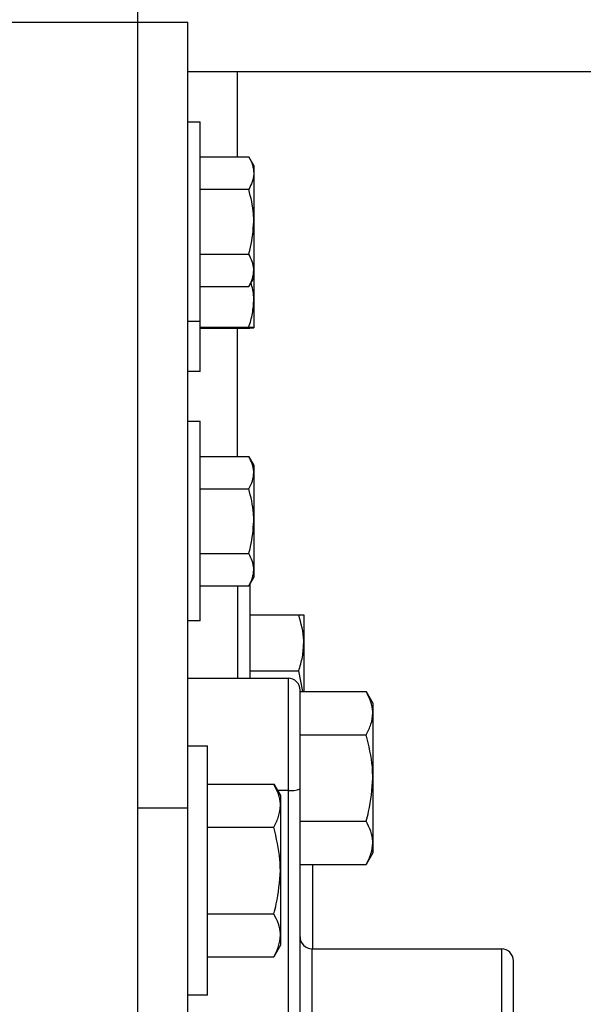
# Model space of a CAD drawing. Header units: inches. Extents: x 170 to 312, y 215 to 248.
# Tile 119 of 256: x 206.419 to 206.595, y 224.575 to 224.883. Entities that reach past the tile are written whole.
import ezdxf

# ---------------------------------------------------------------- set-up
doc = ezdxf.new("R2010")
doc.units = ezdxf.units.IN
doc.header["$LTSCALE"] = 0.25
doc.header["$MEASUREMENT"] = 0
doc.layers.add('ANNOTATIONS', color=1, linetype='Continuous')
doc.layers.add('STANDARD MOTOR RH', color=7, linetype='Continuous')
doc.styles.add('ARIAL', font='arial.ttf', dxfattribs={"height": 0.09375})
doc.dimstyles.new('STANDARD$0', dxfattribs={"dimtxt": 0.09375, "dimasz": 0.09375, "dimexe": 0.03125, "dimexo": 0.046875, "dimgap": 0.09, "dimtad": 0, "dimtih": 1, "dimtoh": 1, "dimdec": 4, "dimzin": 0, "dimdsep": 46, "dimtxsty": 'ARIAL', "dimcen": 0.09, "dimadec": 0, "dimazin": 0, "dimtfac": 1, "dimtdec": 4, "dimtofl": 0, "dimtmove": 0, "dimatfit": 1, "dimfxl": 1, "dimtolj": 1, "dimtzin": 0, "dimarcsym": 0})

# ---------------------------------------------------------------- blocks, each defined once
blk = doc.blocks.new('*D180')
at = {"layer": 'ANNOTATIONS', "color": 0, "lineweight": -2, "transparency": 16777216}
for p, q in [((205.96336, 223.58539), (205.96336, 225.15255)), ((207.05698, 224.57841), (207.05698, 225.15255)), ((206.05711, 225.1213), (206.22506, 225.1213)), ((206.96323, 225.1213), (206.79528, 225.1213))]:
    blk.add_line(p, q, dxfattribs=at)
at = {"layer": 'ANNOTATIONS', "color": 0, "transparency": 16777216}
for points in [[(206.05711, 225.13692), (206.05711, 225.10567), (205.96336, 225.1213)], [(206.96323, 225.13692), (206.96323, 225.10567), (207.05698, 225.1213)]]:
    blk.add_solid(points, dxfattribs=at)
at = {"layer": 'defpoints', "color": 0, "transparency": 16777216}
for p in [(205.96336, 225.1213), (207.05698, 224.53154), (205.96336, 223.53851)]:
    blk.add_point(p, dxfattribs=at)
at = {"layer": 'ANNOTATIONS', "color": 0, "transparency": 16777216, "insert": (206.51017, 225.1213), "char_height": 0.09375, "attachment_point": 5, "style": 'ARIAL'}
blk.add_mtext('\\A1;17 3/8"', dxfattribs=at)
blk = doc.blocks.new('*D165')
at = {"layer": 'ANNOTATIONS', "color": 0, "lineweight": -2, "transparency": 16777216}
for p, q in [((205.96336, 223.58539), (205.96336, 225.58626)), ((207.18673, 225.01166), (207.18673, 225.58626)), ((206.05711, 225.55501), (206.39395, 225.55501)), ((207.09298, 225.55501), (206.75614, 225.55501))]:
    blk.add_line(p, q, dxfattribs=at)
at = {"layer": 'ANNOTATIONS', "color": 0, "transparency": 16777216}
for points in [[(206.05711, 225.57064), (206.05711, 225.53939), (205.96336, 225.55501)], [(207.09298, 225.57064), (207.09298, 225.53939), (207.18673, 225.55501)]]:
    blk.add_solid(points, dxfattribs=at)
at = {"layer": 'defpoints', "color": 0, "transparency": 16777216}
for p in [(207.18673, 225.55501), (207.18673, 224.96478), (205.96336, 223.53851)]:
    blk.add_point(p, dxfattribs=at)
at = {"layer": 'ANNOTATIONS', "color": 0, "transparency": 16777216, "insert": (206.57505, 225.55501), "char_height": 0.09375, "attachment_point": 5, "style": 'ARIAL'}
blk.add_mtext('\\A1;20"', dxfattribs=at)

msp = doc.modelspace()

# ---------------------------------------------------------------- linework, layer by layer
at = {"layer": 'STANDARD MOTOR RH'}
for p, q in [((206.45592, 223.69476), (206.45592, 224.97601)), ((200.44811, 224.88226), (206.47155, 224.88226)), ((206.47155, 224.10101), (206.47155, 224.88226)), ((206.90905, 224.86664), (206.47155, 224.86664)), ((206.48717, 224.84004), (206.48717, 224.86664)), ((206.47155, 224.85101), (206.47548, 224.85101)), ((206.47548, 224.77289), (206.47548, 224.85101)), ((206.47548, 224.84004), (206.49067, 224.84004)), ((206.49223, 224.83733), (206.49067, 224.84004)), ((206.49223, 224.83733), (206.49223, 224.78658)), ((206.47548, 224.8299), (206.49067, 224.8299)), ((206.47548, 224.80963), (206.49067, 224.80963)), ((206.49223, 224.8022), (206.49067, 224.79949)), ((206.47548, 224.79949), (206.49067, 224.79949)), ((206.47548, 224.78851), (206.47155, 224.78851)), ((206.47548, 224.7867), (206.49067, 224.7867)), ((206.47548, 224.78646), (206.49067, 224.78646)), ((206.48717, 224.74629), (206.48717, 224.78646)), ((206.47548, 224.77289), (206.47155, 224.77289)), ((206.47155, 224.75726), (206.47545, 224.75726)), ((206.47548, 224.69476), (206.47548, 224.75726)), ((206.47548, 224.74629), (206.49067, 224.74629)), ((206.49067, 224.74629), (206.49223, 224.74358)), ((206.49223, 224.74358), (206.49223, 224.70845)), ((206.47548, 224.73615), (206.49067, 224.73615)), ((206.47548, 224.71588), (206.49067, 224.71588)), ((206.49223, 224.70845), (206.49067, 224.70574)), ((206.47548, 224.70574), (206.49067, 224.70574)), ((206.48717, 224.70574), (206.48717, 224.67681)), ((206.49111, 224.67681), (206.49111, 224.7065)), ((206.49111, 224.6967), (206.50629, 224.6967)), ((206.50786, 224.6967), (206.50786, 224.67263)), ((206.47548, 224.69476), (206.47155, 224.69476)), ((206.49111, 224.67914), (206.50629, 224.67914)), ((206.50754, 224.67263), (206.50629, 224.67914)), ((206.47155, 224.67681), (206.50295, 224.67681)), ((206.50295, 224.67681), (206.50295, 224.47926)), ((206.5067, 224.51824), (206.5067, 224.67306)), ((206.5067, 224.67263), (206.52736, 224.67263)), ((206.52736, 224.67263), (206.52945, 224.669)), ((206.52945, 224.669), (206.52945, 224.62212)), ((206.5067, 224.65909), (206.52736, 224.65909)), ((206.47155, 224.6557), (206.4778, 224.6557)), ((206.4778, 224.57758), (206.4778, 224.6557)), ((206.4778, 224.6437), (206.49845, 224.6437)), ((206.49845, 224.6437), (206.50055, 224.64008)), ((206.50295, 224.64171), (206.4996, 224.64171)), ((206.50055, 224.64008), (206.50055, 224.5932)), ((206.47155, 224.63617), (206.45592, 224.63617)), ((206.5067, 224.63203), (206.52736, 224.63203)), ((206.4778, 224.63017), (206.49845, 224.63017)), ((206.52945, 224.62212), (206.52736, 224.6185)), ((206.5067, 224.6185), (206.52736, 224.6185)), ((206.51061, 224.6185), (206.51061, 224.59211)), ((206.4778, 224.60311), (206.49845, 224.60311)), ((206.50055, 224.5932), (206.49845, 224.58958)), ((206.51045, 224.59211), (206.56967, 224.59211)), ((206.51045, 224.51729), (206.51045, 224.59211)), ((206.56967, 224.59211), (206.56967, 224.39117)), ((206.4778, 224.58958), (206.49845, 224.58958)), ((206.57342, 224.39492), (206.57342, 224.58836)), ((206.4778, 224.57758), (206.47155, 224.57758))]:
    msp.add_line(p, q, dxfattribs=at)
for centre, radius, start, end in [((206.50295, 224.67306), 0.00375, 0, 90), ((206.50388, 224.64965), 0.008, 263.3617, 290.6942), ((206.51045, 224.59586), 0.00375, 180, 270), ((206.56967, 224.58836), 0.00375, 0, 90)]:
    msp.add_arc(centre, radius, start, end, dxfattribs=at)
for points, knots in [([(206.49067, 224.84004), (206.4911, 224.83922), (206.49199, 224.83756), (206.49215, 224.83584), (206.49223, 224.83497)], [0, 0, 0, 0, 0.495497, 1, 1, 1, 1]), ([(206.49223, 224.83497), (206.49223, 224.83485), (206.49221, 224.83314), (206.49141, 224.83146), (206.49067, 224.8299)], [0, 0, 0, 0, 0.070192, 1, 1, 1, 1]), ([(206.49223, 224.81976), (206.49222, 224.82058), (206.49214, 224.82401), (206.4913, 224.82735), (206.49067, 224.8299)], [0, 0, 0, 0, 0.236653, 1, 1, 1, 1]), ([(206.49067, 224.80963), (206.49087, 224.81034), (206.49179, 224.81364), (206.49204, 224.81708), (206.49223, 224.81976)], [0, 0, 0, 0, 0.217086, 1, 1, 1, 1]), ([(206.49223, 224.80456), (206.49223, 224.80468), (206.49221, 224.80639), (206.49141, 224.80806), (206.49067, 224.80963)], [0, 0, 0, 0, 0.070192, 1, 1, 1, 1]), ([(206.49067, 224.79949), (206.4911, 224.80031), (206.49199, 224.80197), (206.49215, 224.80369), (206.49223, 224.80456)], [0, 0, 0, 0, 0.495497, 1, 1, 1, 1]), ([(206.49223, 224.79553), (206.49223, 224.79574), (206.49223, 224.79749), (206.49177, 224.79919), (206.49136, 224.8007)], [0, 0, 0, 0, 0.120382, 1, 1, 1, 1]), ([(206.49067, 224.7867), (206.4911, 224.78813), (206.49199, 224.79103), (206.49215, 224.79402), (206.49223, 224.79553)], [0, 0, 0, 0, 0.495427, 1, 1, 1, 1]), ([(206.49223, 224.78658), (206.49223, 224.78658), (206.49221, 224.78662), (206.49141, 224.78666), (206.49067, 224.7867)], [0, 0, 0, 0, 0.070279, 1, 1, 1, 1]), ([(206.49067, 224.78646), (206.4911, 224.78648), (206.49199, 224.78652), (206.49215, 224.78656), (206.49223, 224.78658)], [0, 0, 0, 0, 0.495518, 1, 1, 1, 1]), ([(206.49223, 224.74122), (206.49223, 224.74134), (206.49221, 224.74306), (206.49141, 224.74473), (206.49067, 224.74629)], [0, 0, 0, 0, 0.070221, 1, 1, 1, 1]), ([(206.49067, 224.73615), (206.4911, 224.73698), (206.49199, 224.73864), (206.49215, 224.74036), (206.49223, 224.74122)], [0, 0, 0, 0, 0.495397, 1, 1, 1, 1]), ([(206.49223, 224.72601), (206.49222, 224.72683), (206.49214, 224.73026), (206.4913, 224.7336), (206.49067, 224.73615)], [0, 0, 0, 0, 0.236653, 1, 1, 1, 1]), ([(206.49067, 224.71588), (206.49087, 224.71659), (206.49179, 224.71989), (206.49204, 224.72333), (206.49223, 224.72601)], [0, 0, 0, 0, 0.217086, 1, 1, 1, 1]), ([(206.49223, 224.71081), (206.49223, 224.71093), (206.49221, 224.71264), (206.49141, 224.71431), (206.49067, 224.71588)], [0, 0, 0, 0, 0.070192, 1, 1, 1, 1]), ([(206.49067, 224.70574), (206.4911, 224.70656), (206.49199, 224.70822), (206.49215, 224.70994), (206.49223, 224.71081)], [0, 0, 0, 0, 0.495494, 1, 1, 1, 1]), ([(206.50786, 224.68792), (206.50786, 224.68813), (206.50784, 224.69109), (206.50703, 224.694), (206.50629, 224.6967)], [0, 0, 0, 0, 0.070192, 1, 1, 1, 1]), ([(206.50629, 224.6967), (206.50693, 224.6967), (206.50776, 224.6967), (206.50784, 224.6967), (206.50786, 224.6967)], [0, 0, 0, 0, 0.763434, 1, 1, 1, 1]), ([(206.50629, 224.67914), (206.50673, 224.68057), (206.50761, 224.68344), (206.50778, 224.68642), (206.50786, 224.68792)], [0, 0, 0, 0, 0.495448, 1, 1, 1, 1]), ([(206.52945, 224.66586), (206.52945, 224.66602), (206.52943, 224.66723), (206.52897, 224.66952), (206.5279, 224.67159), (206.52736, 224.67263)], [0, 0, 0, 0, 0.070073, 0.530789, 1, 1, 1, 1]), ([(206.52736, 224.65909), (206.52794, 224.66019), (206.52913, 224.66241), (206.52934, 224.6647), (206.52945, 224.66586)], [0, 0, 0, 0, 0.495441, 1, 1, 1, 1]), ([(206.52945, 224.64556), (206.52943, 224.64669), (206.52932, 224.65127), (206.5282, 224.65573), (206.52736, 224.65909)], [0, 0, 0, 0, 0.2463268, 1, 1, 1, 1]), ([(206.50055, 224.63694), (206.50054, 224.6371), (206.50053, 224.63831), (206.50007, 224.6406), (206.49899, 224.64266), (206.49845, 224.6437)], [0, 0, 0, 0, 0.070068, 0.530753, 1, 1, 1, 1]), ([(206.52736, 224.63203), (206.52764, 224.63304), (206.52887, 224.63745), (206.5292, 224.64203), (206.52945, 224.64556)], [0, 0, 0, 0, 0.229375, 1, 1, 1, 1]), ([(206.49845, 224.63017), (206.49904, 224.63127), (206.50022, 224.63349), (206.50044, 224.63578), (206.50055, 224.63694)], [0, 0, 0, 0, 0.4954932, 1, 1, 1, 1]), ([(206.52945, 224.62526), (206.52945, 224.62543), (206.52943, 224.62664), (206.52897, 224.62893), (206.5279, 224.63099), (206.52736, 224.63203)], [0, 0, 0, 0, 0.070143, 0.530814, 1, 1, 1, 1]), ([(206.50055, 224.61664), (206.50052, 224.61777), (206.50041, 224.62235), (206.4993, 224.62681), (206.49845, 224.63017)], [0, 0, 0, 0, 0.246284, 1, 1, 1, 1]), ([(206.52736, 224.6185), (206.52794, 224.6196), (206.52913, 224.62182), (206.52934, 224.62411), (206.52945, 224.62526)], [0, 0, 0, 0, 0.495457, 1, 1, 1, 1]), ([(206.49845, 224.60311), (206.49874, 224.60412), (206.49997, 224.60853), (206.50029, 224.61311), (206.50055, 224.61664)], [0, 0, 0, 0, 0.229375, 1, 1, 1, 1]), ([(206.50055, 224.59634), (206.50054, 224.5965), (206.50053, 224.59772), (206.50007, 224.60001), (206.49899, 224.60207), (206.49845, 224.60311)], [0, 0, 0, 0, 0.070068, 0.530753, 1, 1, 1, 1]), ([(206.49845, 224.58958), (206.49904, 224.59068), (206.50022, 224.59289), (206.50044, 224.59519), (206.50055, 224.59634)], [0, 0, 0, 0, 0.495441, 1, 1, 1, 1])]:
    msp.add_open_spline(points, degree=3, knots=knots, dxfattribs=at)

# ---------------------------------------------------------------- dimensions: what is measured, and where the dimension line sits
at = {"layer": 'ANNOTATIONS'}
dim = msp.add_linear_dim(base=(207.18673, 225.55501), p1=(205.96336, 223.53851), p2=(207.18673, 224.96478), angle=180, text='20"', dimstyle='STANDARD$0', dxfattribs=at)
dim.commit()
dim.dimension.update_dxf_attribs({"geometry": '*D165', "text_midpoint": (206.57505, 225.55501), "dimtype": 160})
dim = msp.add_linear_dim(base=(205.96336, 225.1213), p1=(207.05698, 224.53154), p2=(205.96336, 223.53851), text='17 3/8"', dimstyle='STANDARD$0', dxfattribs=at)
dim.commit()
dim.dimension.update_dxf_attribs({"geometry": '*D180', "text_midpoint": (206.51017, 225.1213), "dimtype": 160})

doc.saveas('drawing.dxf')
